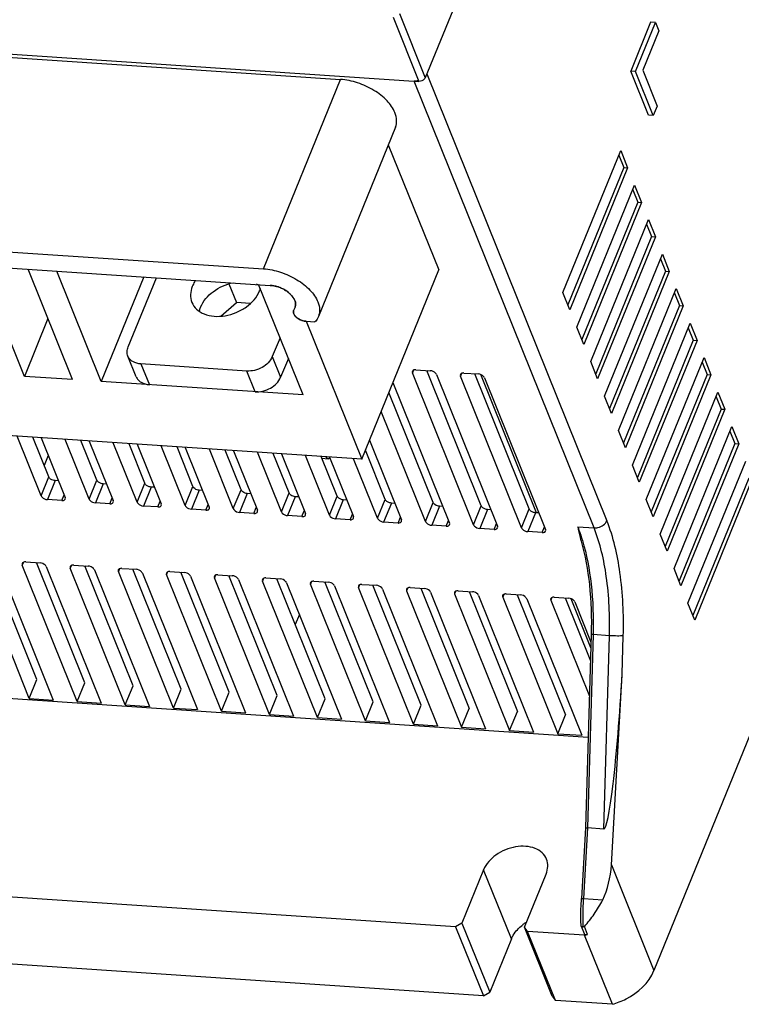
# Model space of a CAD drawing. Header units: millimetres. Extents: x -2787 to 4673, y -54 to 2046.
# Tile 41 of 124: x -439 to -371, y 250 to 344. Entities that reach past the tile are written whole.
import ezdxf

# ---------------------------------------------------------------- set-up
doc = ezdxf.new("R2010")
doc.units = ezdxf.units.MM
doc.header["$LTSCALE"] = 81.675
doc.layers.get('0').update_dxf_attribs({"linetype": 'CONTINUOUS'})

msp = doc.modelspace()

# ---------------------------------------------------------------- linework, layer by layer
at = {"color": 3}
for p, q in [((-339.46, 488.439), (-400.585, 338.168)), ((-305.165, 434.192), (-378.819, 253.116)), ((-403.047, 344.288), (-400.585, 338.168)), ((-496.323, 344.176), (-401.195, 337.823)), ((-488.59, 343.339), (-408.663, 338.002)), ((-403.658, 343.942), (-401.195, 337.823)), ((-379.132, 343.456), (-381.027, 338.798)), ((-380.57, 338.767), (-378.675, 343.426)), ((-378.675, 343.426), (-379.132, 343.456)), ((-378.675, 343.426), (-378.358, 342.637)), ((-378.358, 342.637), (-379.886, 338.881)), ((-380.57, 338.767), (-381.027, 338.798)), ((-379.335, 334.593), (-381.027, 338.798)), ((-378.877, 334.562), (-380.57, 338.767)), ((-379.886, 338.881), (-378.511, 335.464)), ((-415.998, 319.969), (-408.663, 338.002)), ((-384.52, 295.284), (-401.652, 337.853)), ((-400.432, 338.544), (-383.299, 295.974)), ((-378.511, 335.464), (-378.877, 334.562)), ((-378.877, 334.562), (-379.335, 334.593)), ((-403.424, 333.453), (-410.759, 315.42)), ((-404.104, 331.781), (-399.305, 319.857)), ((-387.483, 317.699), (-381.981, 331.223)), ((-381.981, 331.223), (-381.32, 329.581)), ((-382.16, 330.783), (-381.686, 329.605)), ((-381.686, 329.605), (-387.008, 316.521)), ((-381.32, 329.581), (-386.822, 316.056)), ((-381.686, 329.605), (-381.32, 329.581)), ((-386.16, 314.414), (-380.659, 327.938)), ((-380.838, 327.498), (-380.364, 326.32)), ((-380.659, 327.938), (-379.998, 326.295)), ((-380.364, 326.32), (-385.686, 313.235)), ((-379.998, 326.295), (-385.499, 312.771)), ((-380.364, 326.32), (-379.998, 326.295)), ((-495.925, 325.307), (-415.998, 319.969)), ((-384.838, 311.128), (-379.337, 324.653)), ((-379.337, 324.653), (-378.676, 323.01)), ((-495.29, 323.73), (-415.363, 318.392)), ((-379.516, 324.213), (-379.042, 323.034)), ((-379.042, 323.034), (-384.364, 309.95)), ((-378.676, 323.01), (-384.177, 309.486)), ((-379.042, 323.034), (-378.676, 323.01)), ((-383.516, 307.843), (-378.015, 321.367)), ((-378.194, 320.927), (-377.72, 319.749)), ((-378.015, 321.367), (-377.354, 319.725)), ((-438.747, 309.723), (-442.978, 320.237)), ((-434.174, 309.418), (-438.405, 319.931)), ((-406.64, 301.825), (-399.305, 319.857)), ((-431.43, 309.235), (-435.661, 319.748)), ((-427.379, 319.195), (-431.43, 309.235)), ((-428.868, 312.525), (-426.187, 319.115)), ((-377.72, 319.749), (-383.042, 306.665)), ((-377.354, 319.725), (-382.855, 306.2)), ((-377.72, 319.749), (-377.354, 319.725)), ((-419.275, 318.532), (-418.56, 316.755)), ((-412.221, 307.952), (-416.452, 318.465)), ((-382.194, 304.558), (-376.693, 318.082)), ((-376.693, 318.082), (-376.032, 316.439)), ((-386.822, 316.056), (-387.483, 317.699)), ((-376.872, 317.642), (-376.397, 316.464)), ((-420.055, 315.47), (-418.56, 316.755)), ((-417.243, 316.667), (-418.56, 316.755)), ((-412.986, 316.315), (-413.117, 316.004)), ((-412.986, 316.315), (-412.982, 316.325)), ((-376.397, 316.464), (-381.72, 303.379)), ((-376.032, 316.439), (-381.533, 302.915)), ((-376.397, 316.464), (-376.032, 316.439)), ((-436.51, 315.223), (-438.747, 309.723)), ((-411.929, 314.966), (-411.097, 314.91)), ((-411.929, 314.966), (-406.64, 301.825)), ((-385.499, 312.771), (-386.16, 314.414)), ((-380.872, 301.272), (-375.37, 314.797)), ((-375.549, 314.357), (-375.075, 313.178)), ((-375.37, 314.797), (-374.709, 313.154)), ((-414.416, 313.406), (-415.147, 311.609)), ((-375.075, 313.178), (-380.397, 300.094)), ((-374.709, 313.154), (-380.211, 299.63)), ((-375.075, 313.178), (-374.709, 313.154)), ((-428.101, 309.685), (-428.894, 311.657)), ((-415.147, 311.609), (-414.354, 309.638)), ((-413.623, 311.435), (-414.354, 309.638)), ((-379.549, 297.987), (-374.048, 311.511)), ((-374.048, 311.511), (-373.387, 309.869)), ((-417.588, 310.229), (-427.65, 310.901)), ((-427.65, 310.901), (-426.856, 308.929)), ((-384.177, 309.486), (-384.838, 311.128)), ((-374.227, 311.071), (-373.753, 309.893)), ((-434.174, 309.418), (-438.747, 309.723)), ((-416.795, 308.257), (-417.588, 310.229)), ((-401.707, 310.306), (-401.811, 310.05)), ((-395.994, 295.594), (-401.811, 310.05)), ((-401.486, 310.348), (-400.114, 310.256)), ((-395.26, 297.397), (-400.444, 310.278)), ((-399.525, 309.897), (-393.707, 295.442)), ((-397.134, 310), (-397.238, 309.744)), ((-391.42, 295.289), (-397.238, 309.744)), ((-396.913, 310.042), (-395.541, 309.951)), ((-390.687, 297.092), (-395.87, 309.973)), ((-390.002, 296.727), (-395.299, 309.888)), ((-394.951, 309.592), (-389.133, 295.136)), ((-373.753, 309.893), (-379.075, 296.809)), ((-373.387, 309.869), (-378.888, 296.344)), ((-373.753, 309.893), (-373.387, 309.869)), ((-412.221, 307.952), (-431.43, 309.235)), ((-403.667, 309.132), (-398.28, 295.747)), ((-399.834, 297.703), (-404.052, 308.186)), ((-382.855, 306.2), (-383.516, 307.843)), ((-378.227, 294.702), (-372.726, 308.226)), ((-372.905, 307.786), (-372.431, 306.608)), ((-372.726, 308.226), (-372.065, 306.583)), ((-406.64, 301.825), (-490.792, 307.444)), ((-400.567, 295.9), (-404.786, 306.382)), ((-372.431, 306.608), (-377.753, 293.523)), ((-372.065, 306.583), (-377.566, 293.059)), ((-372.431, 306.608), (-372.065, 306.583)), ((-376.905, 291.416), (-371.404, 304.941)), ((-371.404, 304.941), (-370.743, 303.298)), ((-437.155, 298.343), (-439.438, 304.015)), ((-436.421, 300.146), (-437.938, 303.915)), ((-381.533, 302.915), (-382.194, 304.558)), ((-371.583, 304.501), (-371.109, 303.322)), ((-437.151, 303.862), (-434.868, 298.19)), ((-432.581, 298.038), (-434.864, 303.709)), ((-431.848, 299.841), (-433.365, 303.609)), ((-432.577, 303.557), (-430.295, 297.885)), ((-428.008, 297.732), (-430.291, 303.404)), ((-427.274, 299.535), (-428.791, 303.304)), ((-428.004, 303.251), (-425.721, 297.58)), ((-423.434, 297.427), (-425.717, 303.099)), ((-422.701, 299.23), (-424.218, 302.998)), ((-423.43, 302.946), (-421.148, 297.274)), ((-405.904, 303.633), (-402.854, 296.052)), ((-371.109, 303.322), (-376.431, 290.238)), ((-370.743, 303.298), (-376.244, 289.774)), ((-371.109, 303.322), (-370.743, 303.298)), ((-436.474, 302.18), (-436.859, 301.233)), ((-418.861, 297.121), (-421.144, 302.793)), ((-418.127, 298.925), (-419.644, 302.693)), ((-418.857, 302.64), (-416.574, 296.969)), ((-414.287, 296.816), (-416.57, 302.488)), ((-413.554, 298.619), (-415.071, 302.388)), ((-414.283, 302.335), (-412.001, 296.663)), ((-409.714, 296.511), (-411.997, 302.182)), ((-408.981, 298.314), (-410.497, 302.082)), ((-409.71, 302.03), (-407.427, 296.358)), ((-404.407, 298.008), (-406.29, 302.686)), ((-410.431, 301.918), (-409.841, 301.879)), ((-405.141, 296.205), (-407.423, 301.877)), ((-380.211, 299.63), (-380.872, 301.272)), ((-375.583, 288.131), (-370.082, 301.655)), ((-437.155, 298.343), (-436.421, 300.146)), ((-435.832, 299.787), (-436.565, 297.984)), ((-435.502, 299.765), (-435.832, 299.787)), ((-432.581, 298.038), (-431.848, 299.841)), ((-431.258, 299.482), (-431.992, 297.679)), ((-430.928, 299.46), (-431.258, 299.482)), ((-428.008, 297.732), (-427.274, 299.535)), ((-423.434, 297.427), (-422.701, 299.23)), ((-369.786, 300.037), (-375.109, 286.953)), ((-369.421, 300.013), (-374.922, 286.488)), ((-435.193, 297.892), (-434.97, 298.442)), ((-426.685, 299.176), (-427.418, 297.373)), ((-426.355, 299.154), (-426.685, 299.176)), ((-422.111, 298.871), (-422.845, 297.068)), ((-421.781, 298.849), (-422.111, 298.871)), ((-418.861, 297.121), (-418.127, 298.925)), ((-417.538, 298.566), (-418.271, 296.762)), ((-417.208, 298.544), (-417.538, 298.566)), ((-414.287, 296.816), (-413.554, 298.619)), ((-412.964, 298.26), (-413.698, 296.457)), ((-412.635, 298.238), (-412.964, 298.26)), ((-409.714, 296.511), (-408.981, 298.314)), ((-435.193, 297.892), (-436.565, 297.984)), ((-430.62, 297.587), (-431.992, 297.679)), ((-430.62, 297.587), (-430.396, 298.137)), ((-426.046, 297.282), (-427.418, 297.373)), ((-426.046, 297.282), (-425.823, 297.832)), ((-421.473, 296.976), (-421.249, 297.526)), ((-408.391, 297.955), (-409.124, 296.151)), ((-408.061, 297.933), (-408.391, 297.955)), ((-408.098, 298.025), (-408.134, 297.938)), ((-405.141, 296.205), (-404.407, 298.008)), ((-403.817, 297.649), (-404.551, 295.846)), ((-403.488, 297.627), (-403.817, 297.649)), ((-400.567, 295.9), (-399.834, 297.703)), ((-399.244, 297.344), (-399.977, 295.541)), ((-398.914, 297.322), (-399.244, 297.344)), ((-395.994, 295.594), (-395.26, 297.397)), ((-378.888, 296.344), (-379.549, 297.987)), ((-421.473, 296.976), (-422.845, 297.068)), ((-416.899, 296.671), (-418.271, 296.762)), ((-416.899, 296.671), (-416.676, 297.221)), ((-412.326, 296.365), (-413.698, 296.457)), ((-412.326, 296.365), (-412.102, 296.915)), ((-407.752, 296.06), (-407.529, 296.61)), ((-394.671, 297.038), (-395.404, 295.235)), ((-394.341, 297.016), (-394.671, 297.038)), ((-391.42, 295.289), (-390.687, 297.092)), ((-390.097, 296.733), (-390.831, 294.93)), ((-389.767, 296.711), (-390.097, 296.733)), ((-407.752, 296.06), (-409.124, 296.151)), ((-403.179, 295.754), (-404.551, 295.846)), ((-403.179, 295.754), (-402.955, 296.304)), ((-398.605, 295.449), (-399.977, 295.541)), ((-398.605, 295.449), (-398.382, 295.999)), ((-394.032, 295.144), (-393.808, 295.694)), ((-394.032, 295.144), (-395.404, 295.235)), ((-389.458, 294.838), (-390.831, 294.93)), ((-389.458, 294.838), (-389.235, 295.388)), ((-386.075, 295.388), (-384.52, 295.284)), ((-377.566, 293.059), (-378.227, 294.702)), ((-438.289, 279.045), (-443.525, 292.055)), ((-437.556, 280.848), (-442.158, 292.283)), ((-441.238, 291.902), (-436.003, 278.892)), ((-438.848, 292.005), (-438.952, 291.749)), ((-433.716, 278.739), (-438.952, 291.749)), ((-438.627, 292.047), (-437.255, 291.956)), ((-432.982, 280.543), (-437.584, 291.978)), ((-434.274, 291.7), (-434.378, 291.444)), ((-434.053, 291.742), (-432.681, 291.65)), ((-436.665, 291.597), (-431.429, 278.587)), ((-429.142, 278.434), (-434.378, 291.444)), ((-428.409, 280.237), (-433.011, 291.672)), ((-432.091, 291.291), (-426.856, 278.281)), ((-429.701, 291.395), (-429.805, 291.138)), ((-424.569, 278.129), (-429.805, 291.138)), ((-429.48, 291.436), (-428.108, 291.345)), ((-423.835, 279.932), (-428.437, 291.367)), ((-427.518, 290.986), (-422.282, 277.976)), ((-425.127, 291.089), (-425.231, 290.833)), ((-419.995, 277.823), (-425.231, 290.833)), ((-424.906, 291.131), (-423.534, 291.039)), ((-419.262, 279.626), (-423.864, 291.061)), ((-420.554, 290.784), (-420.658, 290.528)), ((-420.333, 290.826), (-418.961, 290.734)), ((-414.688, 279.321), (-419.291, 290.756)), ((-376.244, 289.774), (-376.905, 291.416)), ((-422.945, 290.68), (-417.709, 277.67)), ((-415.422, 277.518), (-420.658, 290.528)), ((-418.371, 290.375), (-413.135, 277.365)), ((-415.98, 290.478), (-416.084, 290.222)), ((-410.848, 277.212), (-416.084, 290.222)), ((-415.759, 290.52), (-414.387, 290.429)), ((-410.115, 279.016), (-414.717, 290.451)), ((-413.798, 290.069), (-408.562, 277.06)), ((-411.407, 290.173), (-411.511, 289.917)), ((-406.275, 276.907), (-411.511, 289.917)), ((-411.186, 290.215), (-409.814, 290.123)), ((-405.541, 278.71), (-410.144, 290.145)), ((-406.833, 289.867), (-406.937, 289.611)), ((-406.612, 289.909), (-405.24, 289.818)), ((-400.968, 278.405), (-405.57, 289.84)), ((-409.224, 289.764), (-403.988, 276.754)), ((-401.701, 276.601), (-406.937, 289.611)), ((-404.651, 289.459), (-399.415, 276.449)), ((-402.26, 289.562), (-402.364, 289.306)), ((-402.364, 289.306), (-397.128, 276.296)), ((-402.039, 289.604), (-400.667, 289.512)), ((-400.997, 289.534), (-396.394, 278.099)), ((-400.077, 289.153), (-394.841, 276.143)), ((-397.686, 289.257), (-397.79, 289)), ((-397.79, 289), (-392.555, 275.991)), ((-397.465, 289.298), (-396.093, 289.207)), ((-396.423, 289.229), (-391.821, 277.794)), ((-393.113, 288.951), (-393.217, 288.695)), ((-392.892, 288.993), (-391.52, 288.901)), ((-391.85, 288.923), (-387.248, 277.488)), ((-395.504, 288.848), (-390.268, 275.838)), ((-393.217, 288.695), (-387.981, 275.685)), ((-390.93, 288.542), (-385.694, 275.532)), ((-388.539, 288.646), (-388.643, 288.39)), ((-388.643, 288.39), (-384.964, 279.247)), ((-388.318, 288.688), (-386.946, 288.596)), ((-387.276, 288.618), (-384.865, 282.628)), ((-384.829, 283.873), (-386.704, 288.533)), ((-386.357, 288.237), (-384.813, 284.402)), ((-374.922, 286.488), (-375.583, 288.131)), ((-412.572, 287.025), (-412.958, 286.079)), ((-384.792, 285.146), (-385.33, 266.731)), ((-384.612, 285.149), (-385.151, 266.709)), ((-384.613, 285.148), (-384.613, 285.118)), ((-383.058, 285.014), (-384.613, 285.118)), ((-383.596, 266.605), (-383.058, 285.014)), ((-381.847, 281.351), (-381.74, 285.019)), ((-468.65, 280.944), (-385.078, 275.363)), ((-438.289, 279.045), (-437.556, 280.848)), ((-433.716, 278.739), (-432.982, 280.543)), ((-382.871, 263.183), (-381.847, 281.351)), ((-429.142, 278.434), (-428.409, 280.237)), ((-424.569, 278.129), (-423.835, 279.932)), ((-419.995, 277.823), (-419.262, 279.626)), ((-438.289, 279.045), (-436.003, 278.892)), ((-433.716, 278.739), (-431.429, 278.587)), ((-415.422, 277.518), (-414.688, 279.321)), ((-410.848, 277.212), (-410.115, 279.016)), ((-406.275, 276.907), (-405.541, 278.71)), ((-429.142, 278.434), (-426.856, 278.281)), ((-424.569, 278.129), (-422.282, 277.976)), ((-419.995, 277.823), (-417.709, 277.67)), ((-401.701, 276.601), (-400.968, 278.405)), ((-397.128, 276.296), (-396.394, 278.099)), ((-392.555, 275.991), (-391.821, 277.794)), ((-415.422, 277.518), (-413.135, 277.365)), ((-410.848, 277.212), (-408.562, 277.06)), ((-406.275, 276.907), (-403.988, 276.754)), ((-387.981, 275.685), (-387.248, 277.488)), ((-401.701, 276.601), (-399.415, 276.449)), ((-397.128, 276.296), (-394.841, 276.143)), ((-392.555, 275.991), (-390.268, 275.838)), ((-387.981, 275.685), (-385.694, 275.532)), ((-385.33, 266.731), (-385.71, 259.991)), ((-385.151, 266.709), (-385.53, 259.98)), ((-383.596, 266.605), (-385.151, 266.709)), ((-395.029, 262.715), (-397.092, 257.643)), ((-392.385, 256.144), (-395.029, 262.715)), ((-382.871, 263.183), (-378.819, 253.116)), ((-397.703, 257.298), (-464.018, 261.727)), ((-391.147, 257.246), (-389.084, 262.318)), ((-385.53, 259.98), (-383.695, 259.858)), ((-397.092, 257.643), (-397.703, 257.298)), ((-397.703, 257.298), (-395.058, 250.728)), ((-397.092, 257.643), (-394.448, 251.073)), ((-390.842, 256.84), (-391.147, 257.246)), ((-388.502, 250.676), (-391.147, 257.246)), ((-385.746, 257.359), (-385.464, 256.66)), ((-385.132, 256.566), (-385.439, 257.33)), ((-392.385, 256.144), (-394.448, 251.073)), ((-385.419, 256.478), (-390.842, 256.84)), ((-388.198, 250.269), (-390.842, 256.84)), ((-382.774, 249.907), (-385.419, 256.478)), ((-395.058, 250.728), (-461.374, 255.156)), ((-395.058, 250.728), (-394.448, 251.073)), ((-388.502, 250.676), (-388.198, 250.269)), ((-382.774, 249.907), (-388.198, 250.269))]:
    msp.add_line(p, q, dxfattribs=at)
for centre, radius, start, end in [((-417.668, 316.103), 2.601, 62.53596, 67.08044), ((-418.693, 318.814), 2.518, 337.83017, 343.46348), ((-415.648, 315.096), 3.312, 71.43359, 74.61652), ((-415.678, 315.003), 3.41, 63.60963, 71.43752), ((-415.63, 315.1), 3.302, 60.45023, 63.61274), ((-414.527, 316.292), 1.663, 32.61644, 34.49917), ((-414.427, 316.355), 1.544, 29.30448, 32.63116), ((-413.604, 316.578), 0.672, 337.02229, 338.49747), ((-413.615, 316.582), 0.683, 337.86374, 340.84875), ((-412.111, 316.206), 1.135, 221.9307, 226.92005), ((-411.829, 316.553), 1.583, 236.44319, 240.86923), ((-411.775, 316.651), 1.695, 240.87651, 249.23002), ((-411.781, 316.632), 1.675, 249.20131, 253.04975), ((-388.787, 254.184), 4.154, 125.93055, 128.01435), ((-388.696, 254.056), 4.312, 121.99198, 125.91703), ((-367.679, 258.289), 17.919, 182.87763, 183.25677), ((-387.339, 263.218), 7.008, 285.90683, 288.36422)]:
    msp.add_arc(centre, radius, start, end, dxfattribs=at)
for centre, major_axis, ratio, start_param, end_param in [((-382.762, 281.412), (0.833, 14.807), 0.061809, -3.142239, -1.571442), ((-387.444, 263.488), (0.31, 6.63), 0.690541, -2.11765, -1.584543)]:
    msp.add_ellipse(centre, major_axis=major_axis, ratio=ratio, start_param=start_param, end_param=end_param, dxfattribs=at)
for points, knots in [([(-403.475, 334.842), (-403.643, 335.261), (-404.234, 336.082), (-405.477, 337.039), (-406.997, 337.733), (-408.111, 337.965), (-408.663, 338.002)], [0, 0, 0, 0, 0.214093, 0.466708, 0.737551, 1, 1, 1, 1]), ([(-400.585, 338.168), (-400.606, 338.116), (-400.745, 337.913), (-401.01, 337.81), (-401.195, 337.823)], [0, 0, 0, 0, 0.233708, 1, 1, 1, 1]), ([(-403.424, 333.453), (-403.339, 333.66), (-403.264, 334.143), (-403.382, 334.611), (-403.475, 334.842)], [0, 0, 0, 0, 0.473723, 1, 1, 1, 1]), ([(-415.998, 319.969), (-415.446, 319.932), (-414.332, 319.701), (-412.812, 319.007), (-411.569, 318.049), (-410.978, 317.228), (-410.81, 316.809)], [0, 0, 0, 0, 0.262449, 0.533292, 0.785907, 1, 1, 1, 1]), ([(-422.764, 318.292), (-422.865, 318.043), (-422.989, 317.529), (-422.902, 317.001), (-422.809, 316.771)], [0, 0, 0, 0, 0.519013, 1, 1, 1, 1]), ([(-422.448, 318.868), (-422.481, 318.822), (-422.601, 318.639), (-422.703, 318.443), (-422.764, 318.292)], [0, 0, 0, 0, 0.257717, 1, 1, 1, 1]), ([(-421.971, 316.321), (-421.734, 316.902), (-420.811, 317.951), (-419.563, 318.502), (-418.88, 318.647)], [0, 0, 0, 0, 0.473559, 1, 1, 1, 1]), ([(-413.005, 316.956), (-413.082, 317.146), (-413.35, 317.52), (-413.915, 317.955), (-414.606, 318.27), (-415.112, 318.376), (-415.363, 318.392)], [0, 0, 0, 0, 0.214105, 0.466707, 0.737539, 1, 1, 1, 1]), ([(-415.363, 318.392), (-415.315, 318.389), (-415.114, 318.37), (-414.916, 318.33), (-414.769, 318.289)], [0, 0, 0, 0, 0.24203, 1, 1, 1, 1]), ([(-414.002, 317.972), (-413.871, 317.898), (-413.705, 317.788), (-413.551, 317.661), (-413.515, 317.63)], [0, 0, 0, 0, 0.757487, 1, 1, 1, 1]), ([(-422.809, 316.771), (-422.711, 316.526), (-422.38, 316.059), (-421.613, 315.606), (-420.662, 315.406), (-419.616, 315.464), (-418.565, 315.774), (-417.345, 316.446), (-416.609, 317.255), (-416.361, 317.864)], [0, 0, 0, 0, 0.10097, 0.210751, 0.333389, 0.467524, 0.608081, 0.748239, 1, 1, 1, 1]), ([(-413.515, 317.63), (-413.48, 317.599), (-413.348, 317.478), (-413.231, 317.342), (-413.156, 317.233)], [0, 0, 0, 0, 0.262808, 1, 1, 1, 1]), ([(-413.08, 317.111), (-413.062, 317.08), (-413.001, 316.96), (-412.957, 316.83), (-412.941, 316.732)], [0, 0, 0, 0, 0.265751, 1, 1, 1, 1]), ([(-422.1, 315.899), (-422.078, 316.006), (-422.038, 316.148), (-421.985, 316.286), (-421.971, 316.321)], [0, 0, 0, 0, 0.745, 1, 1, 1, 1]), ([(-412.934, 316.514), (-412.931, 316.549), (-412.925, 316.7), (-412.962, 316.85), (-413.005, 316.956)], [0, 0, 0, 0, 0.235836, 1, 1, 1, 1]), ([(-412.941, 316.732), (-412.936, 316.697), (-412.922, 316.563), (-412.943, 316.424), (-412.979, 316.331)], [0, 0, 0, 0, 0.262396, 1, 1, 1, 1]), ([(-410.81, 316.809), (-410.717, 316.579), (-410.599, 316.111), (-410.674, 315.628), (-410.759, 315.421)], [0, 0, 0, 0, 0.526277, 1, 1, 1, 1]), ([(-413.117, 316.004), (-413.148, 315.932), (-413.152, 315.814), (-413.119, 315.712), (-413.108, 315.684)], [0, 0, 0, 0, 0.725237, 1, 1, 1, 1]), ([(-413.108, 315.684), (-413.129, 315.737), (-413.156, 315.845), (-413.138, 315.957), (-413.117, 316.004)], [0, 0, 0, 0, 0.526333, 1, 1, 1, 1]), ([(-411.929, 314.966), (-412.182, 314.983), (-412.555, 315.109), (-412.935, 315.402), (-413.069, 315.589), (-413.108, 315.684)], [0, 0, 0, 0, 0.531579, 0.785101, 1, 1, 1, 1]), ([(-413.108, 315.684), (-413.1, 315.664), (-413.06, 315.578), (-413.003, 315.501), (-412.955, 315.448)], [0, 0, 0, 0, 0.231727, 1, 1, 1, 1]), ([(-410.759, 315.421), (-410.778, 315.374), (-410.864, 315.188), (-410.989, 315.021), (-411.097, 314.91)], [0, 0, 0, 0, 0.246655, 1, 1, 1, 1]), ([(-428.894, 311.656), (-428.947, 311.788), (-428.997, 312.089), (-428.926, 312.383), (-428.868, 312.525)], [0, 0, 0, 0, 0.480984, 1, 1, 1, 1]), ([(-427.65, 310.901), (-427.921, 310.919), (-428.323, 311.021), (-428.723, 311.345), (-428.851, 311.55), (-428.894, 311.656)], [0, 0, 0, 0, 0.535708, 0.773973, 1, 1, 1, 1]), ([(-415.147, 311.609), (-415.325, 311.173), (-416.088, 310.446), (-417.084, 310.195), (-417.588, 310.229)], [0, 0, 0, 0, 0.482341, 1, 1, 1, 1]), ([(-428.1, 309.685), (-428.057, 309.578), (-427.929, 309.374), (-427.529, 309.05), (-427.128, 308.947), (-426.856, 308.929)], [0, 0, 0, 0, 0.226027, 0.464291, 1, 1, 1, 1]), ([(-416.795, 308.257), (-416.291, 308.224), (-415.295, 308.474), (-414.531, 309.202), (-414.354, 309.638)], [0, 0, 0, 0, 0.517659, 1, 1, 1, 1]), ([(-401.486, 310.348), (-401.524, 310.35), (-401.645, 310.351), (-401.785, 310.287), (-401.817, 310.208)], [0, 0, 0, 0, 0.309413, 1, 1, 1, 1]), ([(-399.525, 309.897), (-399.544, 309.945), (-399.685, 310.14), (-399.93, 310.244), (-400.114, 310.256)], [0, 0, 0, 0, 0.217277, 1, 1, 1, 1]), ([(-396.913, 310.042), (-396.951, 310.045), (-397.071, 310.045), (-397.211, 309.981), (-397.243, 309.902)], [0, 0, 0, 0, 0.309413, 1, 1, 1, 1]), ([(-394.951, 309.592), (-394.97, 309.639), (-395.111, 309.834), (-395.356, 309.938), (-395.541, 309.951)], [0, 0, 0, 0, 0.217277, 1, 1, 1, 1]), ([(-409.841, 301.879), (-409.882, 301.882), (-409.973, 301.923), (-410.031, 302), (-410.058, 302.045)], [0, 0, 0, 0, 0.440275, 1, 1, 1, 1]), ([(-409.675, 301.941), (-409.7, 301.921), (-409.751, 301.888), (-409.813, 301.877), (-409.841, 301.879)], [0, 0, 0, 0, 0.534437, 1, 1, 1, 1]), ([(-435.832, 299.787), (-435.895, 299.791), (-436.123, 299.839), (-436.357, 299.986), (-436.421, 300.146)], [0, 0, 0, 0, 0.267315, 1, 1, 1, 1]), ([(-431.258, 299.482), (-431.321, 299.486), (-431.549, 299.533), (-431.784, 299.681), (-431.848, 299.841)], [0, 0, 0, 0, 0.267315, 1, 1, 1, 1]), ([(-426.685, 299.176), (-426.748, 299.181), (-426.976, 299.228), (-427.21, 299.376), (-427.274, 299.535)], [0, 0, 0, 0, 0.267315, 1, 1, 1, 1]), ([(-422.111, 298.871), (-422.174, 298.875), (-422.402, 298.923), (-422.637, 299.07), (-422.701, 299.23)], [0, 0, 0, 0, 0.267315, 1, 1, 1, 1]), ([(-437.155, 298.343), (-437.136, 298.295), (-436.994, 298.1), (-436.75, 297.996), (-436.565, 297.984)], [0, 0, 0, 0, 0.217277, 1, 1, 1, 1]), ([(-417.538, 298.566), (-417.601, 298.57), (-417.829, 298.617), (-418.063, 298.765), (-418.127, 298.925)], [0, 0, 0, 0, 0.267315, 1, 1, 1, 1]), ([(-412.964, 298.26), (-413.027, 298.264), (-413.255, 298.312), (-413.49, 298.459), (-413.554, 298.619)], [0, 0, 0, 0, 0.267315, 1, 1, 1, 1]), ([(-408.391, 297.955), (-408.454, 297.959), (-408.682, 298.006), (-408.916, 298.154), (-408.981, 298.314)], [0, 0, 0, 0, 0.267315, 1, 1, 1, 1]), ([(-435.193, 297.892), (-435.155, 297.89), (-435.035, 297.89), (-434.895, 297.953), (-434.862, 298.032)], [0, 0, 0, 0, 0.309413, 1, 1, 1, 1]), ([(-432.581, 298.038), (-432.562, 297.99), (-432.421, 297.795), (-432.176, 297.691), (-431.992, 297.679)], [0, 0, 0, 0, 0.217277, 1, 1, 1, 1]), ([(-430.62, 297.587), (-430.582, 297.584), (-430.461, 297.584), (-430.321, 297.648), (-430.289, 297.727)], [0, 0, 0, 0, 0.309413, 1, 1, 1, 1]), ([(-428.008, 297.732), (-427.989, 297.685), (-427.847, 297.49), (-427.603, 297.385), (-427.418, 297.373)], [0, 0, 0, 0, 0.217277, 1, 1, 1, 1]), ([(-426.046, 297.282), (-426.008, 297.279), (-425.888, 297.279), (-425.748, 297.343), (-425.715, 297.421)], [0, 0, 0, 0, 0.309413, 1, 1, 1, 1]), ([(-423.434, 297.427), (-423.415, 297.379), (-423.274, 297.184), (-423.029, 297.08), (-422.845, 297.068)], [0, 0, 0, 0, 0.217277, 1, 1, 1, 1]), ([(-403.817, 297.649), (-403.88, 297.653), (-404.108, 297.701), (-404.343, 297.848), (-404.407, 298.008)], [0, 0, 0, 0, 0.267315, 1, 1, 1, 1]), ([(-399.244, 297.344), (-399.307, 297.348), (-399.535, 297.395), (-399.769, 297.543), (-399.834, 297.703)], [0, 0, 0, 0, 0.267315, 1, 1, 1, 1]), ([(-394.671, 297.038), (-394.733, 297.043), (-394.961, 297.09), (-395.196, 297.238), (-395.26, 297.397)], [0, 0, 0, 0, 0.267315, 1, 1, 1, 1]), ([(-421.473, 296.976), (-421.435, 296.974), (-421.314, 296.973), (-421.174, 297.037), (-421.142, 297.116)], [0, 0, 0, 0, 0.309413, 1, 1, 1, 1]), ([(-418.861, 297.121), (-418.842, 297.074), (-418.701, 296.879), (-418.456, 296.775), (-418.271, 296.762)], [0, 0, 0, 0, 0.217277, 1, 1, 1, 1]), ([(-416.899, 296.671), (-416.861, 296.668), (-416.741, 296.668), (-416.601, 296.732), (-416.569, 296.811)], [0, 0, 0, 0, 0.309413, 1, 1, 1, 1]), ([(-414.287, 296.816), (-414.268, 296.768), (-414.127, 296.573), (-413.882, 296.469), (-413.698, 296.457)], [0, 0, 0, 0, 0.217277, 1, 1, 1, 1]), ([(-412.326, 296.365), (-412.288, 296.363), (-412.167, 296.362), (-412.027, 296.426), (-411.995, 296.505)], [0, 0, 0, 0, 0.309413, 1, 1, 1, 1]), ([(-409.714, 296.511), (-409.695, 296.463), (-409.554, 296.268), (-409.309, 296.164), (-409.124, 296.151)], [0, 0, 0, 0, 0.217277, 1, 1, 1, 1]), ([(-390.097, 296.733), (-390.16, 296.737), (-390.388, 296.785), (-390.622, 296.932), (-390.687, 297.092)], [0, 0, 0, 0, 0.267315, 1, 1, 1, 1]), ([(-407.752, 296.06), (-407.714, 296.057), (-407.594, 296.057), (-407.454, 296.121), (-407.422, 296.2)], [0, 0, 0, 0, 0.309413, 1, 1, 1, 1]), ([(-405.141, 296.205), (-405.121, 296.157), (-404.98, 295.962), (-404.735, 295.858), (-404.551, 295.846)], [0, 0, 0, 0, 0.217277, 1, 1, 1, 1]), ([(-403.179, 295.754), (-403.141, 295.752), (-403.02, 295.752), (-402.88, 295.815), (-402.848, 295.894)], [0, 0, 0, 0, 0.309413, 1, 1, 1, 1]), ([(-400.567, 295.9), (-400.548, 295.852), (-400.407, 295.657), (-400.162, 295.553), (-399.977, 295.541)], [0, 0, 0, 0, 0.217277, 1, 1, 1, 1]), ([(-398.605, 295.449), (-398.567, 295.446), (-398.447, 295.446), (-398.307, 295.51), (-398.275, 295.589)], [0, 0, 0, 0, 0.309413, 1, 1, 1, 1]), ([(-395.994, 295.594), (-395.974, 295.547), (-395.833, 295.352), (-395.588, 295.247), (-395.404, 295.235)], [0, 0, 0, 0, 0.217277, 1, 1, 1, 1]), ([(-384.52, 295.284), (-384.395, 295.276), (-383.916, 295.321), (-383.434, 295.643), (-383.299, 295.974)], [0, 0, 0, 0, 0.259139, 1, 1, 1, 1]), ([(-381.74, 285.019), (-381.681, 287.027), (-381.847, 290.742), (-382.666, 294.399), (-383.299, 295.974)], [0, 0, 0, 0, 0.541891, 1, 1, 1, 1]), ([(-394.032, 295.144), (-393.994, 295.141), (-393.873, 295.141), (-393.733, 295.205), (-393.701, 295.283)], [0, 0, 0, 0, 0.309413, 1, 1, 1, 1]), ([(-391.42, 295.289), (-391.401, 295.241), (-391.26, 295.046), (-391.015, 294.942), (-390.831, 294.93)], [0, 0, 0, 0, 0.217277, 1, 1, 1, 1]), ([(-389.458, 294.838), (-389.42, 294.836), (-389.3, 294.835), (-389.16, 294.899), (-389.128, 294.978)], [0, 0, 0, 0, 0.309413, 1, 1, 1, 1]), ([(-386.075, 295.388), (-386.003, 295.045), (-385.908, 294.586), (-385.787, 294.133), (-385.754, 294.018)], [0, 0, 0, 0, 0.746566, 1, 1, 1, 1]), ([(-386.075, 295.388), (-386.034, 295.286), (-385.869, 294.861), (-385.724, 294.429), (-385.624, 294.098)], [0, 0, 0, 0, 0.241046, 1, 1, 1, 1]), ([(-383.058, 285.014), (-383.003, 286.896), (-383.158, 290.378), (-383.926, 293.807), (-384.52, 295.284)], [0, 0, 0, 0, 0.541892, 1, 1, 1, 1]), ([(-385.754, 294.018), (-385.362, 292.672), (-384.843, 289.716), (-384.745, 286.726), (-384.792, 285.146)], [0, 0, 0, 0, 0.470147, 1, 1, 1, 1]), ([(-385.624, 294.098), (-385.215, 292.745), (-384.671, 289.764), (-384.566, 286.746), (-384.612, 285.149)], [0, 0, 0, 0, 0.469423, 1, 1, 1, 1]), ([(-438.627, 292.047), (-438.665, 292.05), (-438.785, 292.05), (-438.925, 291.986), (-438.957, 291.907)], [0, 0, 0, 0, 0.309413, 1, 1, 1, 1]), ([(-436.665, 291.597), (-436.684, 291.644), (-436.825, 291.839), (-437.07, 291.943), (-437.255, 291.956)], [0, 0, 0, 0, 0.217277, 1, 1, 1, 1]), ([(-434.053, 291.742), (-434.091, 291.744), (-434.212, 291.745), (-434.352, 291.681), (-434.384, 291.602)], [0, 0, 0, 0, 0.309413, 1, 1, 1, 1]), ([(-432.091, 291.291), (-432.111, 291.339), (-432.252, 291.534), (-432.497, 291.638), (-432.681, 291.65)], [0, 0, 0, 0, 0.217277, 1, 1, 1, 1]), ([(-429.48, 291.436), (-429.518, 291.439), (-429.638, 291.439), (-429.778, 291.375), (-429.81, 291.297)], [0, 0, 0, 0, 0.309413, 1, 1, 1, 1]), ([(-427.518, 290.986), (-427.537, 291.033), (-427.678, 291.228), (-427.923, 291.333), (-428.108, 291.345)], [0, 0, 0, 0, 0.217277, 1, 1, 1, 1]), ([(-424.906, 291.131), (-424.944, 291.134), (-425.065, 291.134), (-425.205, 291.07), (-425.237, 290.991)], [0, 0, 0, 0, 0.309413, 1, 1, 1, 1]), ([(-422.945, 290.68), (-422.964, 290.728), (-423.105, 290.923), (-423.35, 291.027), (-423.534, 291.039)], [0, 0, 0, 0, 0.217277, 1, 1, 1, 1]), ([(-420.333, 290.826), (-420.371, 290.828), (-420.491, 290.828), (-420.631, 290.765), (-420.664, 290.686)], [0, 0, 0, 0, 0.309413, 1, 1, 1, 1]), ([(-418.371, 290.375), (-418.39, 290.422), (-418.531, 290.618), (-418.776, 290.722), (-418.961, 290.734)], [0, 0, 0, 0, 0.217277, 1, 1, 1, 1]), ([(-415.759, 290.52), (-415.797, 290.523), (-415.918, 290.523), (-416.058, 290.459), (-416.09, 290.38)], [0, 0, 0, 0, 0.309413, 1, 1, 1, 1]), ([(-413.798, 290.069), (-413.817, 290.117), (-413.958, 290.312), (-414.203, 290.416), (-414.387, 290.429)], [0, 0, 0, 0, 0.217277, 1, 1, 1, 1]), ([(-411.186, 290.215), (-411.224, 290.217), (-411.344, 290.218), (-411.484, 290.154), (-411.517, 290.075)], [0, 0, 0, 0, 0.309413, 1, 1, 1, 1]), ([(-409.224, 289.764), (-409.243, 289.812), (-409.385, 290.007), (-409.629, 290.111), (-409.814, 290.123)], [0, 0, 0, 0, 0.217277, 1, 1, 1, 1]), ([(-406.612, 289.909), (-406.65, 289.912), (-406.771, 289.912), (-406.911, 289.848), (-406.943, 289.769)], [0, 0, 0, 0, 0.309413, 1, 1, 1, 1]), ([(-404.651, 289.459), (-404.67, 289.506), (-404.811, 289.701), (-405.056, 289.805), (-405.24, 289.818)], [0, 0, 0, 0, 0.217277, 1, 1, 1, 1]), ([(-402.039, 289.604), (-402.077, 289.606), (-402.197, 289.607), (-402.337, 289.543), (-402.37, 289.464)], [0, 0, 0, 0, 0.309413, 1, 1, 1, 1]), ([(-400.077, 289.153), (-400.096, 289.201), (-400.238, 289.396), (-400.482, 289.5), (-400.667, 289.512)], [0, 0, 0, 0, 0.217277, 1, 1, 1, 1]), ([(-397.465, 289.298), (-397.503, 289.301), (-397.624, 289.301), (-397.764, 289.237), (-397.796, 289.159)], [0, 0, 0, 0, 0.309413, 1, 1, 1, 1]), ([(-395.504, 288.848), (-395.523, 288.895), (-395.664, 289.09), (-395.909, 289.195), (-396.093, 289.207)], [0, 0, 0, 0, 0.217277, 1, 1, 1, 1]), ([(-392.892, 288.993), (-392.93, 288.996), (-393.05, 288.996), (-393.19, 288.932), (-393.223, 288.853)], [0, 0, 0, 0, 0.309413, 1, 1, 1, 1]), ([(-390.93, 288.542), (-390.949, 288.59), (-391.091, 288.785), (-391.335, 288.889), (-391.52, 288.901)], [0, 0, 0, 0, 0.217277, 1, 1, 1, 1]), ([(-388.318, 288.688), (-388.356, 288.69), (-388.477, 288.69), (-388.617, 288.627), (-388.649, 288.548)], [0, 0, 0, 0, 0.309413, 1, 1, 1, 1]), ([(-386.357, 288.237), (-386.376, 288.285), (-386.517, 288.48), (-386.762, 288.584), (-386.946, 288.596)], [0, 0, 0, 0, 0.217277, 1, 1, 1, 1]), ([(-384.613, 285.118), (-384.656, 285.121), (-384.718, 285.125), (-384.768, 285.136), (-384.792, 285.142), (-384.792, 285.146)], [0, 0, 0, 0, 0.71824, 0.921141, 1, 1, 1, 1]), ([(-381.74, 285.019), (-381.922, 284.989), (-382.364, 284.988), (-382.803, 284.997), (-383.058, 285.014)], [0, 0, 0, 0, 0.419819, 1, 1, 1, 1]), ([(-385.33, 266.731), (-385.33, 266.727), (-385.305, 266.726), (-385.278, 266.718), (-385.218, 266.714), (-385.175, 266.71), (-385.151, 266.709)], [0, 0, 0, 0, 0.07346, 0.276324, 0.595449, 1, 1, 1, 1]), ([(-389.041, 263.729), (-389.133, 263.956), (-389.44, 264.39), (-390.151, 264.812), (-391.034, 264.998), (-392.344, 264.923), (-393.882, 264.292), (-394.799, 263.281), (-395.029, 262.715)], [0, 0, 0, 0, 0.101136, 0.211094, 0.333942, 0.468316, 0.747753, 1, 1, 1, 1]), ([(-389.084, 262.318), (-388.99, 262.549), (-388.875, 263.026), (-388.955, 263.515), (-389.041, 263.729)], [0, 0, 0, 0, 0.518933, 1, 1, 1, 1]), ([(-385.751, 257.386), (-385.763, 257.599), (-385.794, 258.468), (-385.764, 259.338), (-385.71, 259.991)], [0, 0, 0, 0, 0.246097, 1, 1, 1, 1]), ([(-385.71, 259.991), (-385.711, 259.995), (-385.682, 259.985), (-385.658, 259.992), (-385.596, 259.983), (-385.554, 259.982), (-385.53, 259.98)], [0, 0, 0, 0, 0.069064, 0.2719, 0.592721, 1, 1, 1, 1]), ([(-385.53, 259.98), (-385.548, 259.763), (-385.606, 258.901), (-385.608, 258.035), (-385.576, 257.39)], [0, 0, 0, 0, 0.252509, 1, 1, 1, 1]), ([(-385.439, 257.33), (-385.097, 257.692), (-384.47, 258.51), (-383.942, 259.391), (-383.695, 259.858)], [0, 0, 0, 0, 0.48504, 1, 1, 1, 1]), ([(-392.385, 256.144), (-392.336, 256.266), (-392.082, 256.769), (-391.685, 257.192), (-391.346, 257.457)], [0, 0, 0, 0, 0.233673, 1, 1, 1, 1]), ([(-385.746, 257.359), (-385.747, 257.363), (-385.75, 257.372), (-385.751, 257.381), (-385.751, 257.386)], [0, 0, 0, 0, 0.50062, 1, 1, 1, 1]), ([(-385.569, 257.271), (-385.59, 257.273), (-385.655, 257.282), (-385.728, 257.317), (-385.746, 257.359)], [0, 0, 0, 0, 0.315917, 1, 1, 1, 1]), ([(-385.464, 256.66), (-385.444, 256.609), (-385.326, 256.528), (-385.197, 256.545), (-385.132, 256.566)], [0, 0, 0, 0, 0.44148, 1, 1, 1, 1]), ([(-382.774, 249.907), (-382.327, 250.035), (-380.726, 250.663), (-379.295, 251.947), (-378.819, 253.116)], [0, 0, 0, 0, 0.269298, 1, 1, 1, 1])]:
    msp.add_open_spline(points, degree=3, knots=knots, dxfattribs=at)
for points in [[(-401.276, 337.888), (-401.398, 337.858), (-401.526, 337.845), (-401.652, 337.853)], [(-412.969, 316.358), (-412.952, 316.408), (-412.94, 316.461), (-412.934, 316.514)], [(-412.886, 315.377), (-412.83, 315.324), (-412.768, 315.277), (-412.704, 315.234)], [(-412.269, 315.03), (-412.159, 314.996), (-412.044, 314.974), (-411.929, 314.966)], [(-401.817, 310.208), (-401.837, 310.159), (-401.831, 310.099), (-401.811, 310.05)], [(-397.243, 309.902), (-397.263, 309.854), (-397.257, 309.793), (-397.238, 309.744)], [(-434.862, 298.032), (-434.842, 298.081), (-434.848, 298.141), (-434.868, 298.19)], [(-430.289, 297.727), (-430.269, 297.776), (-430.275, 297.836), (-430.295, 297.885)], [(-425.715, 297.421), (-425.695, 297.47), (-425.701, 297.531), (-425.721, 297.58)], [(-421.142, 297.116), (-421.122, 297.165), (-421.128, 297.225), (-421.148, 297.274)], [(-416.569, 296.811), (-416.549, 296.859), (-416.555, 296.92), (-416.574, 296.969)], [(-411.995, 296.505), (-411.975, 296.554), (-411.981, 296.614), (-412.001, 296.663)], [(-407.422, 296.2), (-407.402, 296.249), (-407.408, 296.309), (-407.427, 296.358)], [(-402.848, 295.894), (-402.828, 295.943), (-402.834, 296.003), (-402.854, 296.052)], [(-398.275, 295.589), (-398.255, 295.638), (-398.261, 295.698), (-398.28, 295.747)], [(-393.701, 295.283), (-393.681, 295.332), (-393.687, 295.393), (-393.707, 295.442)], [(-389.128, 294.978), (-389.108, 295.027), (-389.114, 295.087), (-389.133, 295.136)], [(-438.957, 291.907), (-438.977, 291.859), (-438.971, 291.798), (-438.952, 291.749)], [(-434.384, 291.602), (-434.404, 291.553), (-434.398, 291.493), (-434.378, 291.444)], [(-429.81, 291.297), (-429.83, 291.248), (-429.824, 291.187), (-429.805, 291.138)], [(-425.237, 290.991), (-425.257, 290.942), (-425.251, 290.882), (-425.231, 290.833)], [(-420.664, 290.686), (-420.683, 290.637), (-420.677, 290.577), (-420.658, 290.528)], [(-416.09, 290.38), (-416.11, 290.331), (-416.104, 290.271), (-416.084, 290.222)], [(-411.517, 290.075), (-411.537, 290.026), (-411.531, 289.966), (-411.511, 289.917)], [(-406.943, 289.769), (-406.963, 289.721), (-406.957, 289.66), (-406.937, 289.611)], [(-402.37, 289.464), (-402.39, 289.415), (-402.384, 289.355), (-402.364, 289.306)], [(-397.796, 289.159), (-397.816, 289.11), (-397.81, 289.049), (-397.79, 289)], [(-393.223, 288.853), (-393.243, 288.804), (-393.237, 288.744), (-393.217, 288.695)], [(-388.649, 288.548), (-388.669, 288.499), (-388.663, 288.439), (-388.643, 288.39)], [(-385.439, 257.33), (-385.471, 257.295), (-385.522, 257.268), (-385.569, 257.271)]]:
    msp.add_open_spline(points, degree=3, dxfattribs=at)

doc.saveas('drawing.dxf')
